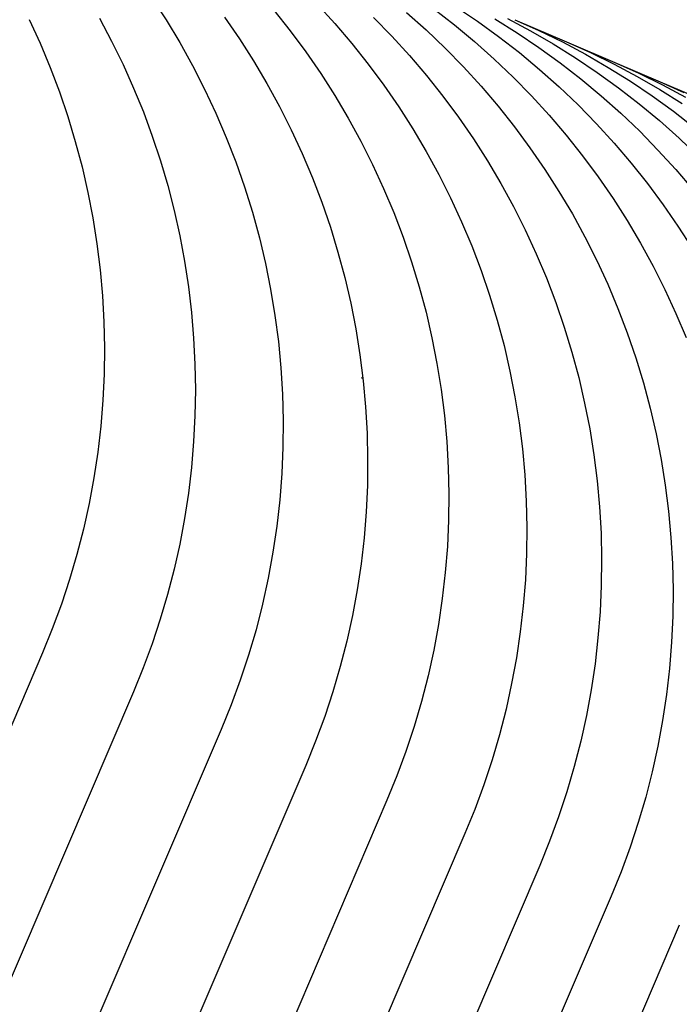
# Model space of a CAD drawing. Header units: millimetres. Extents: x 5000 to 6727, y 0 to 1679.
# Tile 104 of 106: x 6697 to 6711, y 1633 to 1654. Entities that reach past the tile are written whole.
import ezdxf

# ---------------------------------------------------------------- set-up
doc = ezdxf.new("R2010")
doc.units = ezdxf.units.MM
doc.layers.add('Make2D$Sichtbar$Kurven', color=18, linetype='Continuous', true_color=0x000000)

msp = doc.modelspace()

# ---------------------------------------------------------------- linework, layer by layer
at = {"layer": 'Make2D$Sichtbar$Kurven', "color": 18, "lineweight": -3, "true_color": 0x000000}
for p, q in [((6699.63, 1654.68), (6699.944, 1654.197)), ((6703.237, 1654.537), (6703.623, 1654.115)), ((6706.255, 1654.489), (6706.73, 1654.17)), ((6701.218, 1654.257), (6701.543, 1653.786)), ((6702.294, 1654.407), (6702.649, 1653.959)), ((6704.466, 1654.249), (6704.866, 1653.84)), ((6705.184, 1654.359), (6705.611, 1653.978)), ((6705.779, 1654.44), (6706.231, 1654.089)), ((6696.96, 1654.204), (6697.197, 1653.686)), ((6698.492, 1654.232), (6698.757, 1653.733)), ((6699.944, 1654.197), (6700.241, 1653.703)), ((6703.623, 1654.115), (6703.994, 1653.679)), ((6706.231, 1654.089), (6706.67, 1653.723)), ((6706.73, 1654.17), (6707.193, 1653.835)), ((6707.113, 1654.218), (6707.598, 1653.915)), ((6707.384, 1654.229), (6707.889, 1653.96)), ((6707.547, 1654.201), (6708.069, 1653.968)), ((6707.547, 1654.201), (6708.674, 1653.719)), ((6702.649, 1653.959), (6702.99, 1653.499)), ((6704.866, 1653.84), (6705.252, 1653.418)), ((6705.611, 1653.978), (6706.024, 1653.583)), ((6707.193, 1653.835), (6707.645, 1653.484)), ((6707.598, 1653.915), (6708.073, 1653.596)), ((6707.889, 1653.96), (6708.384, 1653.674)), ((6708.069, 1653.968), (6708.583, 1653.716)), ((6697.197, 1653.686), (6697.416, 1653.16)), ((6698.757, 1653.733), (6699.005, 1653.226)), ((6700.241, 1653.703), (6700.521, 1653.2)), ((6701.543, 1653.786), (6701.851, 1653.304)), ((6703.994, 1653.679), (6704.349, 1653.231)), ((6706.67, 1653.723), (6707.097, 1653.342)), ((6708.384, 1653.674), (6708.869, 1653.371)), ((6708.583, 1653.716), (6709.088, 1653.447)), ((6708.674, 1653.719), (6709.729, 1653.268)), ((6708.674, 1653.719), (6709.196, 1653.485)), ((6702.99, 1653.499), (6703.314, 1653.028)), ((6705.252, 1653.418), (6705.623, 1652.982)), ((6706.024, 1653.583), (6706.424, 1653.174)), ((6707.645, 1653.484), (6708.085, 1653.118)), ((6708.073, 1653.596), (6708.536, 1653.26)), ((6709.088, 1653.447), (6709.583, 1653.161)), ((6709.196, 1653.485), (6709.71, 1653.234)), ((6699.005, 1653.226), (6699.235, 1652.711)), ((6700.521, 1653.2), (6700.784, 1652.686)), ((6701.851, 1653.304), (6702.142, 1652.812)), ((6704.349, 1653.231), (6704.69, 1652.772)), ((6707.097, 1653.342), (6707.51, 1652.947)), ((6708.536, 1653.26), (6708.988, 1652.91)), ((6708.869, 1653.371), (6709.344, 1653.052)), ((6709.71, 1653.234), (6710.214, 1652.965)), ((6709.729, 1653.268), (6710.711, 1652.848)), ((6709.729, 1653.268), (6710.251, 1653.034)), ((6697.416, 1653.16), (6697.618, 1652.627)), ((6703.314, 1653.028), (6703.622, 1652.546)), ((6705.623, 1652.982), (6705.978, 1652.535)), ((6706.424, 1653.174), (6706.809, 1652.751)), ((6708.085, 1653.118), (6708.511, 1652.737)), ((6709.344, 1653.052), (6709.807, 1652.717)), ((6709.583, 1653.161), (6710.068, 1652.858)), ((6710.214, 1652.965), (6710.71, 1652.679)), ((6710.251, 1653.034), (6710.764, 1652.783)), ((6702.142, 1652.812), (6702.417, 1652.31)), ((6704.69, 1652.772), (6705.014, 1652.301)), ((6706.809, 1652.751), (6707.18, 1652.316)), ((6707.51, 1652.947), (6707.91, 1652.538)), ((6708.988, 1652.91), (6709.427, 1652.543)), ((6710.068, 1652.858), (6710.543, 1652.539)), ((6710.711, 1652.848), (6712.458, 1652.1)), ((6710.711, 1652.848), (6711.233, 1652.614)), ((6710.764, 1652.783), (6711.269, 1652.514)), ((6697.618, 1652.627), (6697.801, 1652.088)), ((6699.235, 1652.711), (6699.448, 1652.189)), ((6700.784, 1652.686), (6701.029, 1652.165)), ((6703.622, 1652.546), (6703.914, 1652.054)), ((6705.978, 1652.535), (6706.319, 1652.075)), ((6707.91, 1652.538), (6708.295, 1652.116)), ((6708.511, 1652.737), (6708.925, 1652.342)), ((6709.427, 1652.543), (6709.854, 1652.163)), ((6709.807, 1652.717), (6710.259, 1652.366)), ((6710.543, 1652.539), (6711.006, 1652.204)), ((6710.71, 1652.679), (6711.195, 1652.376)), ((6707.18, 1652.316), (6707.536, 1651.868)), ((6708.925, 1652.342), (6709.325, 1651.933)), ((6710.259, 1652.366), (6710.698, 1652)), ((6699.448, 1652.189), (6699.643, 1651.66)), ((6701.029, 1652.165), (6701.256, 1651.635)), ((6702.417, 1652.31), (6702.674, 1651.799)), ((6705.014, 1652.301), (6705.322, 1651.819)), ((6708.295, 1652.116), (6708.666, 1651.68)), ((6709.854, 1652.163), (6710.268, 1651.767)), ((6711.006, 1652.204), (6711.458, 1651.853)), ((6697.801, 1652.088), (6697.965, 1651.542)), ((6703.914, 1652.054), (6704.188, 1651.552)), ((6706.319, 1652.075), (6706.643, 1651.604)), ((6709.325, 1651.933), (6709.71, 1651.51)), ((6710.698, 1652), (6711.125, 1651.619)), ((6702.674, 1651.799), (6702.914, 1651.28)), ((6705.322, 1651.819), (6705.614, 1651.327)), ((6707.536, 1651.868), (6707.876, 1651.408)), ((6708.666, 1651.68), (6709.022, 1651.232)), ((6710.268, 1651.767), (6710.667, 1651.358)), ((6697.965, 1651.542), (6698.111, 1650.992)), ((6699.643, 1651.66), (6699.82, 1651.124)), ((6701.256, 1651.635), (6701.464, 1651.098)), ((6704.188, 1651.552), (6704.445, 1651.042)), ((6706.643, 1651.604), (6706.951, 1651.122)), ((6709.71, 1651.51), (6710.081, 1651.075)), ((6711.125, 1651.619), (6711.539, 1651.224)), ((6702.914, 1651.28), (6703.136, 1650.753)), ((6705.614, 1651.327), (6705.888, 1650.825)), ((6707.876, 1651.408), (6708.201, 1650.937)), ((6710.667, 1651.358), (6711.053, 1650.936)), ((6699.82, 1651.124), (6699.979, 1650.583)), ((6701.464, 1651.098), (6701.654, 1650.553)), ((6704.445, 1651.042), (6704.685, 1650.522)), ((6706.951, 1651.122), (6707.243, 1650.63)), ((6709.022, 1651.232), (6709.362, 1650.773)), ((6710.081, 1651.075), (6710.437, 1650.627)), ((6698.111, 1650.992), (6698.238, 1650.436)), ((6705.888, 1650.825), (6706.146, 1650.314)), ((6708.201, 1650.937), (6708.509, 1650.456)), ((6711.053, 1650.936), (6711.424, 1650.5)), ((6703.136, 1650.753), (6703.339, 1650.218)), ((6707.243, 1650.63), (6707.517, 1650.128)), ((6709.362, 1650.773), (6709.687, 1650.302)), ((6710.437, 1650.627), (6710.777, 1650.167)), ((6698.238, 1650.436), (6698.347, 1649.877)), ((6699.979, 1650.583), (6700.12, 1650.037)), ((6701.654, 1650.553), (6701.825, 1650.003)), ((6704.685, 1650.522), (6704.907, 1649.995)), ((6708.509, 1650.456), (6708.8, 1649.964)), ((6703.339, 1650.218), (6703.525, 1649.677)), ((6706.146, 1650.314), (6706.385, 1649.795)), ((6709.687, 1650.302), (6709.995, 1649.82)), ((6700.12, 1650.037), (6700.243, 1649.487)), ((6701.825, 1650.003), (6701.977, 1649.447)), ((6704.907, 1649.995), (6705.111, 1649.461)), ((6707.517, 1650.128), (6707.775, 1649.617)), ((6708.8, 1649.964), (6709.075, 1649.462)), ((6710.777, 1650.167), (6711.101, 1649.696)), ((6698.347, 1649.877), (6698.436, 1649.314)), ((6706.385, 1649.795), (6706.607, 1649.268)), ((6709.995, 1649.82), (6710.286, 1649.328)), ((6703.525, 1649.677), (6703.691, 1649.13)), ((6707.775, 1649.617), (6708.014, 1649.098)), ((6711.101, 1649.696), (6711.41, 1649.215)), ((6698.436, 1649.314), (6698.505, 1648.749)), ((6700.243, 1649.487), (6700.346, 1648.932)), ((6701.977, 1649.447), (6702.109, 1648.886)), ((6705.111, 1649.461), (6705.296, 1648.92)), ((6709.075, 1649.462), (6709.332, 1648.951)), ((6710.286, 1649.328), (6710.561, 1648.826)), ((6703.691, 1649.13), (6703.839, 1648.578)), ((6706.607, 1649.268), (6706.811, 1648.733)), ((6708.014, 1649.098), (6708.236, 1648.571)), ((6700.346, 1648.932), (6700.431, 1648.375)), ((6702.109, 1648.886), (6702.223, 1648.321)), ((6705.296, 1648.92), (6705.463, 1648.372)), ((6709.332, 1648.951), (6709.572, 1648.432)), ((6698.505, 1648.749), (6698.556, 1648.181)), ((6706.811, 1648.733), (6706.996, 1648.192)), ((6710.561, 1648.826), (6710.818, 1648.315)), ((6703.839, 1648.578), (6703.968, 1648.02)), ((6708.236, 1648.571), (6708.44, 1648.036)), ((6700.431, 1648.375), (6700.498, 1647.815)), ((6702.223, 1648.321), (6702.317, 1647.752)), ((6705.463, 1648.372), (6705.61, 1647.82)), ((6709.572, 1648.432), (6709.794, 1647.904)), ((6710.818, 1648.315), (6711.058, 1647.796)), ((6698.556, 1648.181), (6698.587, 1647.612)), ((6703.968, 1648.02), (6704.078, 1647.459)), ((6706.996, 1648.192), (6707.163, 1647.645)), ((6708.44, 1648.036), (6708.625, 1647.495)), ((6700.498, 1647.815), (6700.545, 1647.253)), ((6705.61, 1647.82), (6705.739, 1647.263)), ((6709.794, 1647.904), (6709.997, 1647.37)), ((6698.587, 1647.612), (6698.599, 1647.043)), ((6702.317, 1647.752), (6702.391, 1647.181)), ((6707.163, 1647.645), (6707.311, 1647.093)), ((6711.058, 1647.796), (6711.28, 1647.269)), ((6704.078, 1647.459), (6704.169, 1646.894)), ((6708.625, 1647.495), (6708.792, 1646.948)), ((6700.545, 1647.253), (6700.573, 1646.689)), ((6702.391, 1647.181), (6702.445, 1646.607)), ((6705.739, 1647.263), (6705.849, 1646.701)), ((6709.997, 1647.37), (6710.182, 1646.829)), ((6698.599, 1647.043), (6698.592, 1646.473)), ((6707.311, 1647.093), (6707.44, 1646.535)), ((6708.792, 1646.948), (6708.94, 1646.396)), ((6704.169, 1646.894), (6704.24, 1646.327)), ((6710.182, 1646.829), (6710.349, 1646.282)), ((6700.573, 1646.689), (6700.583, 1646.125)), ((6702.445, 1646.607), (6702.48, 1646.032)), ((6705.849, 1646.701), (6705.94, 1646.137)), ((6707.44, 1646.535), (6707.549, 1645.974)), ((6698.592, 1646.473), (6698.565, 1645.904)), ((6704.235, 1646.373), (6704.204, 1646.387)), ((6704.24, 1646.327), (6704.292, 1645.757)), ((6708.94, 1646.396), (6709.068, 1645.838)), ((6700.583, 1646.125), (6700.573, 1645.562)), ((6705.94, 1646.137), (6706.011, 1645.569)), ((6710.349, 1646.282), (6710.497, 1645.729)), ((6698.565, 1645.904), (6698.519, 1645.336)), ((6702.48, 1646.032), (6702.495, 1645.456)), ((6707.549, 1645.974), (6707.64, 1645.409)), ((6704.292, 1645.757), (6704.324, 1645.186)), ((6709.068, 1645.838), (6709.178, 1645.277)), ((6710.497, 1645.729), (6710.626, 1645.172)), ((6700.573, 1645.562), (6700.544, 1644.998)), ((6702.495, 1645.456), (6702.49, 1644.879)), ((6706.011, 1645.569), (6706.063, 1645)), ((6698.519, 1645.336), (6698.453, 1644.77)), ((6707.64, 1645.409), (6707.711, 1644.842)), ((6709.178, 1645.277), (6709.269, 1644.712)), ((6704.324, 1645.186), (6704.337, 1644.615)), ((6710.626, 1645.172), (6710.736, 1644.611)), ((6700.544, 1644.998), (6700.497, 1644.436)), ((6702.49, 1644.879), (6702.465, 1644.303)), ((6706.063, 1645), (6706.096, 1644.429)), ((6707.711, 1644.842), (6707.763, 1644.272)), ((6698.453, 1644.77), (6698.369, 1644.207)), ((6704.337, 1644.615), (6704.331, 1644.043)), ((6709.269, 1644.712), (6709.34, 1644.145)), ((6710.736, 1644.611), (6710.827, 1644.046)), ((6700.497, 1644.436), (6700.431, 1643.876)), ((6706.096, 1644.429), (6706.109, 1643.857)), ((6698.369, 1644.207), (6698.265, 1643.647)), ((6702.465, 1644.303), (6702.421, 1643.729)), ((6707.763, 1644.272), (6707.796, 1643.701)), ((6704.331, 1644.043), (6704.305, 1643.471)), ((6709.34, 1644.145), (6709.392, 1643.575)), ((6710.827, 1644.046), (6710.898, 1643.479)), ((6700.431, 1643.876), (6700.345, 1643.319)), ((6702.421, 1643.729), (6702.356, 1643.156)), ((6706.109, 1643.857), (6706.102, 1643.285)), ((6698.265, 1643.647), (6698.142, 1643.09)), ((6707.796, 1643.701), (6707.809, 1643.129)), ((6709.392, 1643.575), (6709.425, 1643.004)), ((6700.345, 1643.319), (6700.241, 1642.764)), ((6704.305, 1643.471), (6704.259, 1642.901)), ((6710.898, 1643.479), (6710.95, 1642.909)), ((6698.142, 1643.09), (6698.001, 1642.539)), ((6702.356, 1643.156), (6702.272, 1642.586)), ((6706.102, 1643.285), (6706.076, 1642.714)), ((6707.809, 1643.129), (6707.802, 1642.558)), ((6704.259, 1642.901), (6704.194, 1642.333)), ((6709.425, 1643.004), (6709.438, 1642.433)), ((6710.95, 1642.909), (6710.982, 1642.338)), ((6700.241, 1642.764), (6700.119, 1642.214)), ((6706.076, 1642.714), (6706.03, 1642.143)), ((6698.001, 1642.539), (6697.84, 1641.992)), ((6702.272, 1642.586), (6702.169, 1642.019)), ((6707.802, 1642.558), (6707.776, 1641.986)), ((6704.194, 1642.333), (6704.109, 1641.767)), ((6709.438, 1642.433), (6709.431, 1641.861)), ((6710.982, 1642.338), (6710.995, 1641.766)), ((6700.119, 1642.214), (6699.978, 1641.668)), ((6702.169, 1642.019), (6702.046, 1641.456)), ((6706.03, 1642.143), (6705.965, 1641.575)), ((6697.84, 1641.992), (6697.661, 1641.451)), ((6707.776, 1641.986), (6707.73, 1641.416)), ((6709.431, 1641.861), (6709.405, 1641.289)), ((6699.978, 1641.668), (6699.818, 1641.127)), ((6704.109, 1641.767), (6704.006, 1641.205)), ((6710.995, 1641.766), (6710.989, 1641.194)), ((6697.661, 1641.451), (6697.464, 1640.916)), ((6702.046, 1641.456), (6701.904, 1640.897)), ((6705.965, 1641.575), (6705.881, 1641.01)), ((6707.73, 1641.416), (6707.665, 1640.848)), ((6704.006, 1641.205), (6703.883, 1640.646)), ((6709.405, 1641.289), (6709.359, 1640.719)), ((6710.989, 1641.194), (6710.962, 1640.623)), ((6699.818, 1641.127), (6699.641, 1640.592)), ((6705.881, 1641.01), (6705.777, 1640.447)), ((6697.464, 1640.916), (6697.249, 1640.389)), ((6701.904, 1640.897), (6701.742, 1640.344)), ((6707.665, 1640.848), (6707.581, 1640.282)), ((6709.359, 1640.719), (6709.294, 1640.151)), ((6699.641, 1640.592), (6699.446, 1640.062)), ((6703.883, 1640.646), (6703.741, 1640.092)), ((6710.962, 1640.623), (6710.917, 1640.053)), ((6697.249, 1640.389), (6683.482, 1608.21)), ((6701.742, 1640.344), (6701.562, 1639.797)), ((6705.777, 1640.447), (6705.654, 1639.888)), ((6703.741, 1640.092), (6703.58, 1639.543)), ((6707.581, 1640.282), (6707.477, 1639.72)), ((6709.294, 1640.151), (6709.21, 1639.585)), ((6699.446, 1640.062), (6699.233, 1639.54)), ((6705.654, 1639.888), (6705.512, 1639.334)), ((6710.917, 1640.053), (6710.852, 1639.485)), ((6701.562, 1639.797), (6701.363, 1639.256)), ((6707.477, 1639.72), (6707.354, 1639.161)), ((6699.233, 1639.54), (6685.465, 1607.362)), ((6703.58, 1639.543), (6703.401, 1639)), ((6709.21, 1639.585), (6709.106, 1639.023)), ((6710.852, 1639.485), (6710.767, 1638.919)), ((6701.363, 1639.256), (6701.145, 1638.722)), ((6705.512, 1639.334), (6705.352, 1638.785)), ((6707.354, 1639.161), (6707.212, 1638.607)), ((6709.106, 1639.023), (6708.983, 1638.464)), ((6703.401, 1639), (6703.203, 1638.463)), ((6710.767, 1638.919), (6710.664, 1638.356)), ((6701.145, 1638.722), (6687.378, 1606.543)), ((6705.352, 1638.785), (6705.172, 1638.242)), ((6707.212, 1638.607), (6707.052, 1638.058)), ((6703.203, 1638.463), (6702.987, 1637.934)), ((6708.983, 1638.464), (6708.841, 1637.91)), ((6710.664, 1638.356), (6710.541, 1637.798)), ((6705.172, 1638.242), (6704.975, 1637.706)), ((6702.987, 1637.934), (6689.22, 1605.755)), ((6707.052, 1638.058), (6706.872, 1637.515)), ((6708.841, 1637.91), (6708.681, 1637.361)), ((6710.541, 1637.798), (6710.399, 1637.244)), ((6704.975, 1637.706), (6704.759, 1637.176)), ((6706.872, 1637.515), (6706.675, 1636.978)), ((6708.681, 1637.361), (6708.501, 1636.818)), ((6704.759, 1637.176), (6690.992, 1604.997)), ((6710.399, 1637.244), (6710.238, 1636.695)), ((6706.675, 1636.978), (6706.459, 1636.449)), ((6708.501, 1636.818), (6708.304, 1636.281)), ((6710.238, 1636.695), (6710.059, 1636.152)), ((6706.459, 1636.449), (6692.692, 1604.27)), ((6708.304, 1636.281), (6708.088, 1635.752)), ((6710.059, 1636.152), (6709.861, 1635.615)), ((6708.088, 1635.752), (6694.321, 1603.573)), ((6709.861, 1635.615), (6709.645, 1635.085)), ((6709.645, 1635.085), (6695.878, 1602.907)), ((6711.131, 1634.45), (6697.364, 1602.271))]:
    msp.add_line(p, q, dxfattribs=at)

doc.saveas('drawing.dxf')
